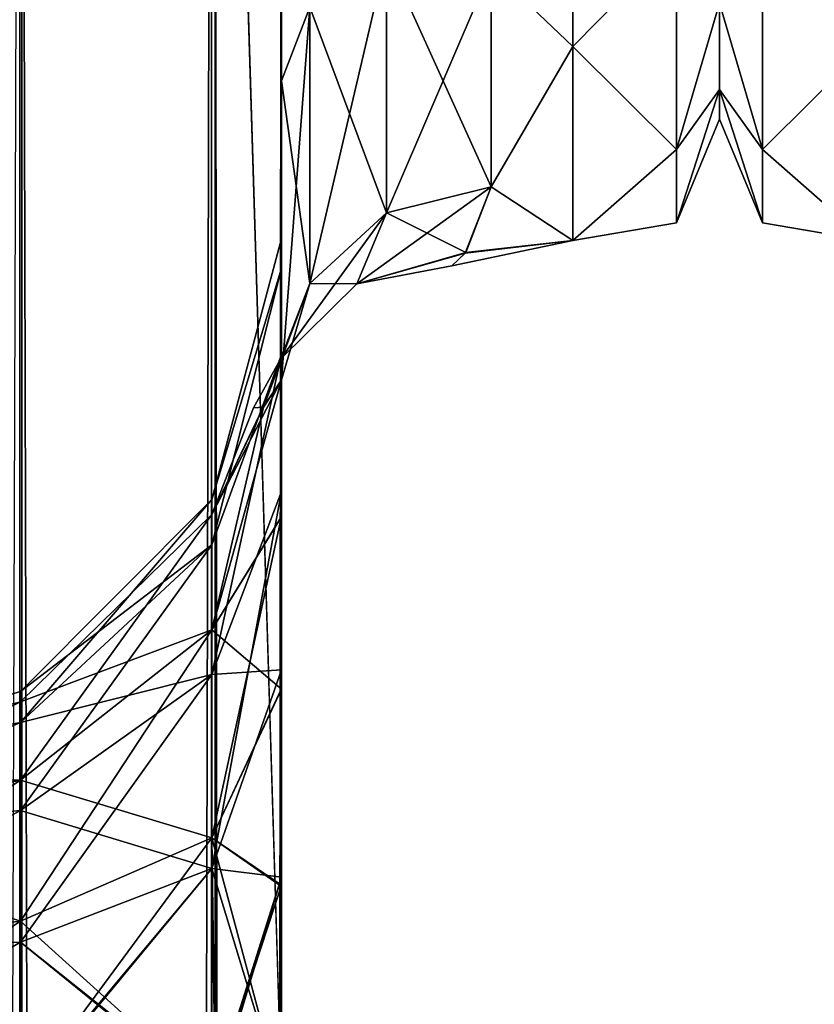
# Model space of a CAD drawing. Extents: x -23 to 470, y -2000 to 0.
# Tile 205 of 247: x 259 to 278, y -70 to -46. Entities that reach past the tile are written whole.
import ezdxf

# ---------------------------------------------------------------- set-up
doc = ezdxf.new("R2010")
doc.units = 0
doc.header["$LTSCALE"] = 65.185185
for name, color, linetype in [('273', 7, 'CONTINUOUS'), ('275', 7, 'CONTINUOUS'), ('277', 7, 'CONTINUOUS'), ('291', 7, 'CONTINUOUS'), ('292', 7, 'CONTINUOUS'), ('296', 7, 'CONTINUOUS'), ('305', 7, 'CONTINUOUS'), ('309', 7, 'CONTINUOUS'), ('315', 7, 'CONTINUOUS'), ('316', 7, 'CONTINUOUS'), ('317', 7, 'CONTINUOUS'), ('318', 7, 'CONTINUOUS'), ('319', 7, 'CONTINUOUS'), ('332', 7, 'CONTINUOUS'), ('346', 7, 'CONTINUOUS'), ('362', 7, 'CONTINUOUS')]:
    doc.layers.add(name, color=color, linetype=linetype)

msp = doc.modelspace()

# ---------------------------------------------------------------- linework, layer by layer
at = {"layer": '273', "linetype": 'CONTINUOUS'}
for points in [[(265.55, -52.056, 35.673), (265.55, -54.118, 30.72), (265.55, -12.5, 95), (265.55, -52.056, 35.673)], [(265.55, -12.5, 95), (265.55, -54.118, 30.72), (265.55, -24.269, 28.753), (265.55, -12.5, 95)], [(265.55, -51.35, 41.001), (265.55, -52.056, 35.673), (265.55, -12.5, 95), (265.55, -51.35, 41.001)], [(265.55, -52.056, 46.329), (265.55, -51.35, 41.001), (265.55, -12.5, 95), (265.55, -52.056, 46.329)], [(265.55, -54.12, 51.282), (265.55, -52.056, 46.329), (265.55, -12.5, 95), (265.55, -54.12, 51.282)], [(265.55, -57.386, 55.522), (265.55, -54.12, 51.282), (265.55, -12.5, 95), (265.55, -57.386, 55.522)], [(265.55, -61.645, 58.772), (265.55, -57.386, 55.522), (265.55, -12.5, 95), (265.55, -61.645, 58.772)], [(265.55, -66.591, 60.816), (265.55, -61.645, 58.772), (265.55, -12.5, 95), (265.55, -66.591, 60.816)], [(265.55, -61.644, 64.228), (265.55, -66.591, 60.816), (265.55, -12.5, 95), (265.55, -61.644, 64.228)], [(265.55, -57.385, 67.479), (265.55, -61.644, 64.228), (265.55, -12.5, 95), (265.55, -57.385, 67.479)], [(265.55, -54.118, 71.72), (265.55, -57.385, 67.479), (265.55, -12.5, 95), (265.55, -54.118, 71.72)], [(265.55, -52.056, 76.673), (265.55, -54.118, 71.72), (265.55, -12.5, 95), (265.55, -52.056, 76.673)], [(265.55, -51.35, 82.001), (265.55, -52.056, 76.673), (265.55, -12.5, 95), (265.55, -51.35, 82.001)], [(265.55, -52.056, 87.329), (265.55, -51.35, 82.001), (265.55, -12.5, 95), (265.55, -52.056, 87.329)], [(265.55, -54.12, 92.282), (265.55, -52.056, 87.329), (265.55, -12.5, 95), (265.55, -54.12, 92.282)], [(265.55, -57.386, 96.522), (265.55, -54.12, 92.282), (265.55, -12.5, 95), (265.55, -57.386, 96.522)], [(265.55, -13.067, 97.86), (265.55, -57.386, 96.522), (265.55, -12.5, 95), (265.55, -13.067, 97.86)], [(265.55, -12.5, -95), (265.55, -12.5, -24.51), (265.55, -54.118, -92.28), (265.55, -12.5, -95)], [(265.55, -54.118, -92.28), (265.55, -12.5, -24.51), (265.55, -52.056, -87.327), (265.55, -54.118, -92.28)], [(265.55, -52.056, -87.327), (265.55, -12.5, -24.51), (265.55, -51.35, -81.999), (265.55, -52.056, -87.327)], [(265.55, -51.35, -81.999), (265.55, -12.5, -24.51), (265.55, -52.056, -76.671), (265.55, -51.35, -81.999)], [(265.55, -52.056, -76.671), (265.55, -12.5, -24.51), (265.55, -54.12, -71.718), (265.55, -52.056, -76.671)], [(265.55, -54.12, -71.718), (265.55, -12.5, -24.51), (265.55, -57.386, -67.478), (265.55, -54.12, -71.718)], [(265.55, -57.386, -67.478), (265.55, -12.5, -24.51), (265.55, -61.645, -64.228), (265.55, -57.386, -67.478)], [(265.55, -61.645, -64.228), (265.55, -12.5, -24.51), (265.55, -61.644, -58.772), (265.55, -61.645, -64.228)], [(265.55, -61.644, -58.772), (265.55, -12.5, -24.51), (265.55, -57.385, -55.521), (265.55, -61.644, -58.772)], [(265.55, -57.385, -55.521), (265.55, -12.5, -24.51), (265.55, -54.118, -51.28), (265.55, -57.385, -55.521)], [(265.55, -54.118, -51.28), (265.55, -12.5, -24.51), (265.55, -52.056, -46.327), (265.55, -54.118, -51.28)], [(265.55, -52.056, -46.327), (265.55, -12.5, -24.51), (265.55, -51.35, -40.999), (265.55, -52.056, -46.327)], [(265.55, -51.35, -40.999), (265.55, -12.5, -24.51), (265.55, -24.268, -28.753), (265.55, -51.35, -40.999)], [(265.55, -13.067, -97.86), (265.55, -12.5, -95), (265.55, -57.385, -96.521), (265.55, -13.067, -97.86)], [(265.55, -57.385, -96.521), (265.55, -12.5, -95), (265.55, -54.118, -92.28), (265.55, -57.385, -96.521)], [(265.55, -13.5, 98.734), (265.55, -57.386, 96.522), (265.55, -13.067, 97.86), (265.55, -13.5, 98.734)], [(265.55, -13.5, -98.734), (265.55, -13.067, -97.86), (265.55, -61.644, -99.772), (265.55, -13.5, -98.734)], [(265.55, -61.644, -99.772), (265.55, -13.067, -97.86), (265.55, -57.385, -96.521), (265.55, -61.644, -99.772)], [(265.55, -61.645, 99.772), (265.55, -57.386, 96.522), (265.55, -13.5, 98.734), (265.55, -61.645, 99.772)], [(265.55, -14.695, 100.301), (265.55, -61.645, 99.772), (265.55, -13.5, 98.734), (265.55, -14.695, 100.301)], [(265.55, -14.695, -100.301), (265.55, -13.5, -98.734), (265.55, -61.644, -99.772), (265.55, -14.695, -100.301)], [(265.55, -16.266, 101.5), (265.55, -61.645, 99.772), (265.55, -14.695, 100.301), (265.55, -16.266, 101.5)], [(265.55, -16.266, -101.5), (265.55, -14.695, -100.301), (265.55, -66.59, -101.816), (265.55, -16.266, -101.5)], [(265.55, -66.59, -101.816), (265.55, -14.695, -100.301), (265.55, -61.644, -99.772), (265.55, -66.59, -101.816)], [(265.55, -17.135, 101.931), (265.55, -61.645, 99.772), (265.55, -16.266, 101.5), (265.55, -17.135, 101.931)], [(265.55, -17.135, -101.931), (265.55, -16.266, -101.5), (265.55, -66.59, -101.816), (265.55, -17.135, -101.931)], [(265.55, -66.591, 101.816), (265.55, -61.645, 99.772), (265.55, -17.135, 101.931), (265.55, -66.591, 101.816)], [(265.55, -20, 102.5), (265.55, -66.591, 101.816), (265.55, -17.135, 101.931), (265.55, -20, 102.5)], [(265.55, -20, -102.5), (265.55, -17.135, -101.931), (265.55, -71.85, -102.5), (265.55, -20, -102.5)], [(265.55, -71.85, -102.5), (265.55, -17.135, -101.931), (265.55, -66.59, -101.816), (265.55, -71.85, -102.5)], [(265.55, -71.85, 102.5), (265.55, -66.591, 101.816), (265.55, -20, 102.5), (265.55, -71.85, 102.5)], [(265.55, -52.056, -35.671), (265.55, -51.35, -40.999), (265.55, -24.268, -28.753), (265.55, -52.056, -35.671)], [(265.55, -54.12, -30.718), (265.55, -52.056, -35.671), (265.55, -24.268, -28.753), (265.55, -54.12, -30.718)], [(265.55, -36.75, -27.648), (265.55, -54.12, -30.718), (265.55, -24.268, -28.753), (265.55, -36.75, -27.648)], [(265.55, -54.118, 30.72), (265.55, -57.385, 26.479), (265.55, -24.269, 28.753), (265.55, -54.118, 30.72)], [(265.55, -24.269, 28.753), (265.55, -57.385, 26.479), (265.55, -36.751, 27.648), (265.55, -24.269, 28.753)], [(265.55, -57.386, -26.478), (265.55, -54.12, -30.718), (265.55, -36.75, -27.648), (265.55, -57.386, -26.478)], [(265.55, -47.582, -21.378), (265.55, -57.386, -26.478), (265.55, -36.75, -27.648), (265.55, -47.582, -21.378)], [(265.55, -57.385, 26.479), (265.55, -61.644, 23.228), (265.55, -36.751, 27.648), (265.55, -57.385, 26.479)], [(265.55, -36.751, 27.648), (265.55, -61.644, 23.228), (265.55, -47.582, 21.378), (265.55, -36.751, 27.648)], [(265.55, -57.993, 15.108), (265.55, -54.723, 11.265), (265.55, -47.582, 21.378), (265.55, -57.993, 15.108)], [(265.55, -62.107, 18.037), (265.55, -57.993, 15.108), (265.55, -47.582, 21.378), (265.55, -62.107, 18.037)], [(265.55, -66.816, 19.872), (265.55, -62.107, 18.037), (265.55, -47.582, 21.378), (265.55, -66.816, 19.872)], [(265.55, -71.85, 20.5), (265.55, -66.816, 19.872), (265.55, -47.582, 21.378), (265.55, -71.85, 20.5)], [(265.55, -66.59, 21.184), (265.55, -71.85, 20.5), (265.55, -47.582, 21.378), (265.55, -66.59, 21.184)], [(265.55, -61.644, 23.228), (265.55, -66.59, 21.184), (265.55, -47.582, 21.378), (265.55, -61.644, 23.228)], [(265.55, -61.645, -23.228), (265.55, -57.386, -26.478), (265.55, -47.582, -21.378), (265.55, -61.645, -23.228)], [(265.55, -66.591, -21.184), (265.55, -61.645, -23.228), (265.55, -47.582, -21.378), (265.55, -66.591, -21.184)], [(265.55, -62.087, -18.026), (265.55, -66.591, -21.184), (265.55, -47.582, -21.378), (265.55, -62.087, -18.026)], [(265.55, -57.986, -15.101), (265.55, -62.087, -18.026), (265.55, -47.582, -21.378), (265.55, -57.986, -15.101)], [(265.55, -54.723, -11.265), (265.55, -57.986, -15.101), (265.55, -47.582, -21.378), (265.55, -54.723, -11.265)], [(265.55, -66.59, 62.184), (265.55, -66.591, 60.816), (265.55, -61.644, 64.228), (265.55, -66.59, 62.184)], [(265.55, -66.591, -62.184), (265.55, -61.645, -64.228), (265.55, -61.644, -58.772), (265.55, -66.591, -62.184)], [(265.55, -66.59, -60.816), (265.55, -66.591, -62.184), (265.55, -61.644, -58.772), (265.55, -66.59, -60.816)], [(265.55, -66.782, -19.864), (265.55, -66.591, -21.184), (265.55, -62.087, -18.026), (265.55, -66.782, -19.864)], [(265.55, -71.85, 61.5), (265.55, -66.591, 60.816), (265.55, -66.59, 62.184), (265.55, -71.85, 61.5)], [(265.55, -71.85, -61.5), (265.55, -66.591, -62.184), (265.55, -66.59, -60.816), (265.55, -71.85, -61.5)], [(265.55, -71.85, -20.5), (265.55, -66.591, -21.184), (265.55, -66.782, -19.864), (265.55, -71.85, -20.5)]]:
    msp.add_3dface(points, dxfattribs=at)
at = {"layer": '275', "linetype": 'CONTINUOUS'}
for points in [[(276, -7.5, 0), (276, -8.206, 5.328), (276, -48.5, 0), (276, -7.5, 0)], [(276, -8.206, -5.328), (276, -7.5, 0), (276, -47.794, -5.328), (276, -8.206, -5.328)], [(276, -47.794, -5.328), (276, -7.5, 0), (276, -48.5, 0), (276, -47.794, -5.328)], [(276, -8.206, 5.328), (276, -10.269, 10.281), (276, -47.794, 5.328), (276, -8.206, 5.328)], [(276, -48.5, 0), (276, -8.206, 5.328), (276, -47.794, 5.328), (276, -48.5, 0)], [(276, -45.731, -10.281), (276, -8.206, -5.328), (276, -47.794, -5.328), (276, -45.731, -10.281)], [(276, -47.794, 5.328), (276, -10.269, 10.281), (276, -45.731, 10.281), (276, -47.794, 5.328)]]:
    msp.add_3dface(points, dxfattribs=at)
at = {"layer": '277', "linetype": 'CONTINUOUS'}
for points in [[(272.5, -46.764, 14.964), (272.5, -38.413, 21.623), (270.55, -44.9, 17.041), (272.5, -46.764, 14.964)], [(272.5, -38.413, -21.623), (272.5, -46.764, -14.964), (270.55, -44.9, -17.041), (272.5, -38.413, -21.623)], [(270.55, -50.115, 9.323), (272.5, -46.764, 14.964), (270.55, -44.9, 17.041), (270.55, -50.115, 9.323)], [(270.55, -44.9, -17.041), (272.5, -46.764, -14.964), (270.55, -50.115, -9.323), (270.55, -44.9, -17.041)], [(272.5, -51.398, 5.341), (272.5, -46.764, 14.964), (270.55, -50.115, 9.323), (272.5, -51.398, 5.341)], [(272.5, -46.764, -14.964), (272.5, -51.398, -5.341), (270.55, -50.115, -9.323), (272.5, -46.764, -14.964)], [(269.929, -51.701, 3.779), (272.5, -51.398, 5.341), (270.55, -50.115, 9.323), (269.929, -51.701, 3.779)], [(270.55, -50.115, -9.323), (272.5, -51.398, -5.341), (269.945, -51.683, -3.889), (270.55, -50.115, -9.323)], [(269.945, -51.683, -3.889), (272.5, -51.398, 5.341), (269.613, -52, -0.067), (269.945, -51.683, -3.889)], [(269.613, -52, -0.067), (272.5, -51.398, 5.341), (269.929, -51.701, 3.779), (269.613, -52, -0.067)], [(272.5, -51.398, -5.341), (272.5, -51.398, 5.341), (269.945, -51.683, -3.889), (272.5, -51.398, -5.341)]]:
    msp.add_3dface(points, dxfattribs=at)
at = {"layer": '291', "linetype": 'CONTINUOUS'}
for points in [[(265.55, -47.582, -21.378), (265.55, -36.75, -27.648), (266.22, -45.828, -19.607), (265.55, -47.582, -21.378)], [(268.052, -50.731, -9.583), (266.22, -45.828, -19.607), (268.052, -44.596, -18.252), (268.052, -50.731, -9.583)], [(270.55, -44.9, -17.041), (270.55, -50.115, -9.323), (268.052, -44.596, -18.252), (270.55, -44.9, -17.041)], [(270.55, -50.115, -9.323), (268.052, -50.731, -9.583), (268.052, -44.596, -18.252), (270.55, -50.115, -9.323)], [(266.22, -52.419, -10.294), (265.55, -47.582, -21.378), (266.22, -45.828, -19.607), (266.22, -52.419, -10.294)], [(266.22, -52.419, -10.294), (266.22, -45.828, -19.607), (268.052, -50.731, -9.583), (266.22, -52.419, -10.294)], [(265.55, -54.723, -11.265), (265.55, -47.582, -21.378), (266.22, -52.419, -10.294), (265.55, -54.723, -11.265)]]:
    msp.add_3dface(points, dxfattribs=at)
at = {"layer": '292', "linetype": 'CONTINUOUS'}
for points in [[(265.55, -36.751, 27.648), (265.55, -47.582, 21.378), (266.22, -45.828, 19.607), (265.55, -36.751, 27.648)], [(266.22, -45.828, 19.607), (266.22, -52.419, 10.294), (268.052, -44.596, 18.252), (266.22, -45.828, 19.607)], [(268.052, -44.596, 18.252), (266.22, -52.419, 10.294), (268.052, -50.731, 9.583), (268.052, -44.596, 18.252)], [(270.55, -44.9, 17.041), (268.052, -44.596, 18.252), (268.052, -50.731, 9.583), (270.55, -44.9, 17.041)], [(270.55, -50.115, 9.323), (270.55, -44.9, 17.041), (268.052, -50.731, 9.583), (270.55, -50.115, 9.323)], [(265.55, -47.582, 21.378), (265.55, -54.723, 11.265), (266.22, -45.828, 19.607), (265.55, -47.582, 21.378)], [(266.22, -45.828, 19.607), (265.55, -54.723, 11.265), (266.22, -52.419, 10.294), (266.22, -45.828, 19.607)]]:
    msp.add_3dface(points, dxfattribs=at)
at = {"layer": '296', "linetype": 'CONTINUOUS'}
for points in [[(272.5, -38.413, 21.623), (272.5, -46.764, 14.964), (274.975, -44.246, 16.246), (272.5, -38.413, 21.623)], [(272.5, -46.764, -14.964), (272.5, -38.413, -21.623), (274.975, -44.246, -16.246), (272.5, -46.764, -14.964)], [(272.5, -46.764, 14.964), (274.975, -49.226, 8.792), (274.975, -44.246, 16.246), (272.5, -46.764, 14.964)], [(272.5, -46.764, -14.964), (274.975, -44.246, -16.246), (274.975, -49.226, -8.792), (272.5, -46.764, -14.964)], [(274.975, -44.246, -16.246), (276, -45.731, -10.281), (274.975, -49.226, -8.792), (274.975, -44.246, -16.246)], [(274.975, -49.226, 8.792), (276, -45.731, 10.281), (274.975, -44.246, 16.246), (274.975, -49.226, 8.792)], [(276, -45.731, -10.281), (276, -47.794, -5.328), (274.975, -49.226, -8.792), (276, -45.731, -10.281)], [(276, -47.794, 5.328), (276, -45.731, 10.281), (274.975, -49.226, 8.792), (276, -47.794, 5.328)], [(272.5, -46.764, 14.964), (272.5, -51.398, 5.341), (274.975, -49.226, 8.792), (272.5, -46.764, 14.964)], [(272.5, -51.398, -5.341), (272.5, -46.764, -14.964), (274.975, -49.226, -8.792), (272.5, -51.398, -5.341)], [(276, -47.794, -5.328), (276, -48.5, 0), (274.975, -50.975, 0), (276, -47.794, -5.328)], [(274.975, -49.226, -8.792), (276, -47.794, -5.328), (274.975, -50.975, 0), (274.975, -49.226, -8.792)], [(276, -48.5, 0), (276, -47.794, 5.328), (274.975, -50.975, 0), (276, -48.5, 0)], [(274.975, -50.975, 0), (276, -47.794, 5.328), (274.975, -49.226, 8.792), (274.975, -50.975, 0)], [(272.5, -51.398, 5.341), (274.975, -50.975, 0), (274.975, -49.226, 8.792), (272.5, -51.398, 5.341)], [(272.5, -51.398, -5.341), (274.975, -49.226, -8.792), (274.975, -50.975, 0), (272.5, -51.398, -5.341)], [(272.5, -51.398, 5.341), (272.5, -51.398, -5.341), (274.975, -50.975, 0), (272.5, -51.398, 5.341)]]:
    msp.add_3dface(points, dxfattribs=at)
at = {"layer": '305', "linetype": 'CONTINUOUS'}
for points in [[(259.35, -20, 113.412), (253.05, -20, 115.1), (259.35, -1980, 113.412), (259.35, -20, 113.412)], [(259.35, -1980, 113.412), (253.05, -20, 115.1), (253.05, -83.45, 115.1), (259.35, -1980, 113.412)], [(263.962, -20, 108.8), (259.35, -20, 113.412), (263.962, -1980, 108.8), (263.962, -20, 108.8)], [(259.35, -20, 113.412), (259.35, -1980, 113.412), (263.962, -1980, 108.8), (259.35, -20, 113.412)], [(265.55, -71.85, 102.5), (265.55, -20, 102.5), (263.962, -20, 108.8), (265.55, -71.85, 102.5)], [(265.55, -1928.15, 102.5), (265.55, -71.85, 102.5), (263.962, -20, 108.8), (265.55, -1928.15, 102.5)], [(265.55, -1980, 102.5), (265.55, -1928.15, 102.5), (263.962, -20, 108.8), (265.55, -1980, 102.5)], [(265.55, -1980, 102.5), (263.962, -20, 108.8), (263.962, -1980, 108.8), (265.55, -1980, 102.5)]]:
    msp.add_3dface(points, dxfattribs=at)
at = {"layer": '309', "linetype": 'CONTINUOUS'}
for points in [[(259.3, -20, -113.325), (259.3, -1980, -113.325), (253.05, -1980, -115), (259.3, -20, -113.325)], [(259.3, -20, -113.325), (263.875, -20, -108.75), (259.3, -1980, -113.325), (259.3, -20, -113.325)], [(263.875, -20, -108.75), (263.875, -1980, -108.75), (259.3, -1980, -113.325), (263.875, -20, -108.75)], [(265.55, -20, -102.5), (265.55, -71.85, -102.5), (263.875, -1980, -108.75), (265.55, -20, -102.5)], [(263.875, -20, -108.75), (265.55, -20, -102.5), (263.875, -1980, -108.75), (263.875, -20, -108.75)]]:
    msp.add_3dface(points, dxfattribs=at)
at = {"layer": '315', "linetype": 'CONTINUOUS'}
for points in [[(265.55, -52.056, 76.673), (265.55, -51.35, 82.001), (263.888, -57.577, 82), (265.55, -52.056, 76.673)], [(265.55, -51.35, 82.001), (265.55, -52.056, 87.329), (263.888, -57.577, 82), (265.55, -51.35, 82.001)], [(265.55, -54.118, 71.72), (265.55, -52.056, 76.673), (263.888, -58.664, 76.538), (265.55, -54.118, 71.72)], [(263.888, -58.664, 76.538), (265.55, -52.056, 76.673), (263.888, -57.577, 82), (263.888, -58.664, 76.538)], [(265.55, -52.056, 87.329), (265.55, -54.12, 92.282), (263.888, -58.664, 87.462), (265.55, -52.056, 87.329)], [(263.888, -57.577, 82), (265.55, -52.056, 87.329), (263.888, -58.664, 87.462), (263.888, -57.577, 82)], [(265.55, -57.385, 67.479), (265.55, -54.118, 71.72), (263.888, -61.758, 71.908), (265.55, -57.385, 67.479)], [(263.888, -61.758, 71.908), (265.55, -54.118, 71.72), (263.888, -58.664, 76.538), (263.888, -61.758, 71.908)], [(265.55, -54.12, 92.282), (265.55, -57.386, 96.522), (263.888, -61.758, 92.092), (265.55, -54.12, 92.282)], [(263.888, -58.664, 87.462), (265.55, -54.12, 92.282), (263.888, -61.758, 92.092), (263.888, -58.664, 87.462)], [(263.888, -58.664, 76.538), (263.888, -57.577, 82), (259.317, -62.903, 78.294), (263.888, -58.664, 76.538)], [(263.888, -57.577, 82), (263.888, -58.664, 87.462), (259.317, -62.165, 82), (263.888, -57.577, 82)], [(259.317, -62.903, 78.294), (263.888, -57.577, 82), (259.317, -62.165, 82), (259.317, -62.903, 78.294)], [(265.55, -61.644, 64.228), (265.55, -57.385, 67.479), (263.888, -66.388, 68.814), (265.55, -61.644, 64.228)], [(263.888, -66.388, 68.814), (265.55, -57.385, 67.479), (263.888, -61.758, 71.908), (263.888, -66.388, 68.814)], [(265.55, -57.386, 96.522), (265.55, -61.645, 99.772), (263.888, -61.758, 92.092), (265.55, -57.386, 96.522)], [(263.888, -61.758, 71.908), (263.888, -58.664, 76.538), (259.317, -65.002, 75.152), (263.888, -61.758, 71.908)], [(259.317, -65.002, 75.152), (263.888, -58.664, 76.538), (259.317, -62.903, 78.294), (259.317, -65.002, 75.152)], [(263.888, -58.664, 87.462), (263.888, -61.758, 92.092), (259.317, -62.903, 85.706), (263.888, -58.664, 87.462)], [(259.317, -62.165, 82), (263.888, -58.664, 87.462), (259.317, -62.903, 85.706), (259.317, -62.165, 82)], [(263.888, -66.388, 68.814), (263.888, -61.758, 71.908), (259.317, -68.144, 73.053), (263.888, -66.388, 68.814)], [(259.317, -68.144, 73.053), (263.888, -61.758, 71.908), (259.317, -65.002, 75.152), (259.317, -68.144, 73.053)], [(263.888, -61.758, 92.092), (263.888, -66.388, 95.186), (259.317, -65.002, 88.848), (263.888, -61.758, 92.092)], [(259.317, -62.903, 85.706), (263.888, -61.758, 92.092), (259.317, -65.002, 88.848), (259.317, -62.903, 85.706)], [(265.55, -66.59, 62.184), (265.55, -61.644, 64.228), (263.888, -66.388, 68.814), (265.55, -66.59, 62.184)], [(265.55, -61.645, 99.772), (265.55, -66.591, 101.816), (263.888, -66.388, 95.186), (265.55, -61.645, 99.772)], [(263.888, -61.758, 92.092), (265.55, -61.645, 99.772), (263.888, -66.388, 95.186), (263.888, -61.758, 92.092)], [(259.317, -62.903, 78.294), (259.317, -62.165, 82), (253.063, -64.051, 80.22), (259.317, -62.903, 78.294)], [(259.317, -62.165, 82), (259.317, -62.903, 85.706), (253.063, -64.051, 83.78), (259.317, -62.165, 82)], [(253.063, -64.051, 80.22), (259.317, -62.165, 82), (253.063, -64.051, 83.78), (253.063, -64.051, 80.22)], [(259.317, -65.002, 75.152), (259.317, -62.903, 78.294), (253.063, -65.595, 77.012), (259.317, -65.002, 75.152)], [(253.063, -65.595, 77.012), (259.317, -62.903, 78.294), (253.063, -64.051, 80.22), (253.063, -65.595, 77.012)], [(259.317, -62.903, 85.706), (259.317, -65.002, 88.848), (253.063, -65.595, 86.988), (259.317, -62.903, 85.706)], [(253.063, -64.051, 83.78), (259.317, -62.903, 85.706), (253.063, -65.595, 86.988), (253.063, -64.051, 83.78)], [(259.317, -68.144, 73.053), (259.317, -65.002, 75.152), (253.063, -68.379, 74.792), (259.317, -68.144, 73.053)], [(253.063, -68.379, 74.792), (259.317, -65.002, 75.152), (253.063, -65.595, 77.012), (253.063, -68.379, 74.792)], [(259.317, -65.002, 88.848), (259.317, -68.144, 90.947), (253.063, -68.379, 89.208), (259.317, -65.002, 88.848)], [(253.063, -65.595, 86.988), (259.317, -65.002, 88.848), (253.063, -68.379, 89.208), (253.063, -65.595, 86.988)], [(259.317, -65.002, 88.848), (263.888, -66.388, 95.186), (259.317, -68.144, 90.947), (259.317, -65.002, 88.848)], [(259.32, -71.85, 72.314), (263.888, -66.388, 68.814), (259.317, -68.144, 73.053), (259.32, -71.85, 72.314)], [(263.888, -66.388, 95.186), (263.975, -71.85, 96.223), (259.317, -68.144, 90.947), (263.888, -66.388, 95.186)], [(263.888, -71.85, 67.727), (263.888, -66.388, 68.814), (259.32, -71.85, 72.314), (263.888, -71.85, 67.727)], [(263.888, -71.85, 67.727), (265.55, -66.59, 62.184), (263.888, -66.388, 68.814), (263.888, -71.85, 67.727)], [(265.55, -66.591, 101.816), (265.55, -71.85, 102.5), (263.888, -66.388, 95.186), (265.55, -66.591, 101.816)], [(263.888, -66.388, 95.186), (265.55, -71.85, 102.5), (263.975, -71.85, 96.223), (263.888, -66.388, 95.186)], [(265.55, -71.85, 61.5), (265.55, -66.59, 62.184), (263.888, -71.85, 67.727), (265.55, -71.85, 61.5)], [(259.32, -71.85, 72.314), (259.317, -68.144, 73.053), (252.95, -71.85, 74), (259.32, -71.85, 72.314)], [(252.95, -71.85, 74), (259.317, -68.144, 73.053), (253.063, -68.379, 74.792), (252.95, -71.85, 74)], [(259.317, -68.144, 90.947), (259.37, -71.85, 91.6), (253.063, -68.379, 89.208), (259.317, -68.144, 90.947)], [(259.317, -68.144, 90.947), (263.975, -71.85, 96.223), (259.37, -71.85, 91.6), (259.317, -68.144, 90.947)], [(253.063, -68.379, 89.208), (259.37, -71.85, 91.6), (252.949, -71.85, 89.9), (253.063, -68.379, 89.208)]]:
    msp.add_3dface(points, dxfattribs=at)
at = {"layer": '316', "linetype": 'CONTINUOUS'}
for points in [[(265.55, -52.056, 35.673), (265.55, -51.35, 41.001), (263.888, -57.577, 41), (265.55, -52.056, 35.673)], [(265.55, -51.35, 41.001), (265.55, -52.056, 46.329), (263.888, -57.577, 41), (265.55, -51.35, 41.001)], [(265.55, -54.118, 30.72), (265.55, -52.056, 35.673), (263.888, -58.664, 35.538), (265.55, -54.118, 30.72)], [(263.888, -58.664, 35.538), (265.55, -52.056, 35.673), (263.888, -57.577, 41), (263.888, -58.664, 35.538)], [(265.55, -52.056, 46.329), (265.55, -54.12, 51.282), (263.888, -58.664, 46.462), (265.55, -52.056, 46.329)], [(263.888, -57.577, 41), (265.55, -52.056, 46.329), (263.888, -58.664, 46.462), (263.888, -57.577, 41)], [(265.55, -57.385, 26.479), (265.55, -54.118, 30.72), (263.888, -61.758, 30.908), (265.55, -57.385, 26.479)], [(263.888, -61.758, 30.908), (265.55, -54.118, 30.72), (263.888, -58.664, 35.538), (263.888, -61.758, 30.908)], [(265.55, -54.12, 51.282), (265.55, -57.386, 55.522), (263.888, -61.758, 51.092), (265.55, -54.12, 51.282)], [(263.888, -58.664, 46.462), (265.55, -54.12, 51.282), (263.888, -61.758, 51.092), (263.888, -58.664, 46.462)], [(263.888, -58.664, 35.538), (263.888, -57.577, 41), (259.317, -62.903, 37.294), (263.888, -58.664, 35.538)], [(263.888, -57.577, 41), (263.888, -58.664, 46.462), (259.317, -62.165, 41), (263.888, -57.577, 41)], [(259.317, -62.903, 37.294), (263.888, -57.577, 41), (259.317, -62.165, 41), (259.317, -62.903, 37.294)], [(265.55, -61.644, 23.228), (265.55, -57.385, 26.479), (263.888, -66.388, 27.814), (265.55, -61.644, 23.228)], [(263.888, -66.388, 27.814), (265.55, -57.385, 26.479), (263.888, -61.758, 30.908), (263.888, -66.388, 27.814)], [(265.55, -57.386, 55.522), (265.55, -61.645, 58.772), (263.888, -61.758, 51.092), (265.55, -57.386, 55.522)], [(263.888, -61.758, 30.908), (263.888, -58.664, 35.538), (259.317, -65.002, 34.152), (263.888, -61.758, 30.908)], [(259.317, -65.002, 34.152), (263.888, -58.664, 35.538), (259.317, -62.903, 37.294), (259.317, -65.002, 34.152)], [(263.888, -58.664, 46.462), (263.888, -61.758, 51.092), (259.317, -62.903, 44.706), (263.888, -58.664, 46.462)], [(259.317, -62.165, 41), (263.888, -58.664, 46.462), (259.317, -62.903, 44.706), (259.317, -62.165, 41)], [(263.888, -66.388, 27.814), (263.888, -61.758, 30.908), (259.317, -68.144, 32.053), (263.888, -66.388, 27.814)], [(259.317, -68.144, 32.053), (263.888, -61.758, 30.908), (259.317, -65.002, 34.152), (259.317, -68.144, 32.053)], [(263.888, -61.758, 51.092), (263.888, -66.388, 54.186), (259.317, -65.002, 47.848), (263.888, -61.758, 51.092)], [(259.317, -62.903, 44.706), (263.888, -61.758, 51.092), (259.317, -65.002, 47.848), (259.317, -62.903, 44.706)], [(265.55, -66.59, 21.184), (265.55, -61.644, 23.228), (263.888, -66.388, 27.814), (265.55, -66.59, 21.184)], [(265.55, -61.645, 58.772), (265.55, -66.591, 60.816), (263.888, -66.388, 54.186), (265.55, -61.645, 58.772)], [(263.888, -61.758, 51.092), (265.55, -61.645, 58.772), (263.888, -66.388, 54.186), (263.888, -61.758, 51.092)], [(259.317, -62.903, 37.294), (259.317, -62.165, 41), (253.063, -64.051, 39.22), (259.317, -62.903, 37.294)], [(259.317, -62.165, 41), (259.317, -62.903, 44.706), (253.063, -64.051, 42.78), (259.317, -62.165, 41)], [(253.063, -64.051, 39.22), (259.317, -62.165, 41), (253.063, -64.051, 42.78), (253.063, -64.051, 39.22)], [(259.317, -65.002, 34.152), (259.317, -62.903, 37.294), (253.063, -65.595, 36.012), (259.317, -65.002, 34.152)], [(253.063, -65.595, 36.012), (259.317, -62.903, 37.294), (253.063, -64.051, 39.22), (253.063, -65.595, 36.012)], [(259.317, -62.903, 44.706), (259.317, -65.002, 47.848), (253.063, -65.595, 45.988), (259.317, -62.903, 44.706)], [(253.063, -64.051, 42.78), (259.317, -62.903, 44.706), (253.063, -65.595, 45.988), (253.063, -64.051, 42.78)], [(259.317, -68.144, 32.053), (259.317, -65.002, 34.152), (253.063, -68.379, 33.792), (259.317, -68.144, 32.053)], [(253.063, -68.379, 33.792), (259.317, -65.002, 34.152), (253.063, -65.595, 36.012), (253.063, -68.379, 33.792)], [(259.317, -65.002, 47.848), (259.317, -68.144, 49.947), (253.063, -68.379, 48.208), (259.317, -65.002, 47.848)], [(253.063, -65.595, 45.988), (259.317, -65.002, 47.848), (253.063, -68.379, 48.208), (253.063, -65.595, 45.988)], [(259.317, -65.002, 47.848), (263.888, -66.388, 54.186), (259.317, -68.144, 49.947), (259.317, -65.002, 47.848)], [(259.37, -71.85, 31.4), (263.888, -66.388, 27.814), (259.317, -68.144, 32.053), (259.37, -71.85, 31.4)], [(263.888, -66.388, 54.186), (263.888, -71.85, 55.273), (259.317, -68.144, 49.947), (263.888, -66.388, 54.186)], [(263.975, -71.85, 26.777), (263.888, -66.388, 27.814), (259.37, -71.85, 31.4), (263.975, -71.85, 26.777)], [(263.975, -71.85, 26.777), (265.55, -66.59, 21.184), (263.888, -66.388, 27.814), (263.975, -71.85, 26.777)], [(265.55, -66.591, 60.816), (265.55, -71.85, 61.5), (263.888, -66.388, 54.186), (265.55, -66.591, 60.816)], [(263.888, -66.388, 54.186), (265.55, -71.85, 61.5), (263.888, -71.85, 55.273), (263.888, -66.388, 54.186)], [(265.55, -71.85, 20.5), (265.55, -66.59, 21.184), (263.975, -71.85, 26.777), (265.55, -71.85, 20.5)], [(259.37, -71.85, 31.4), (259.317, -68.144, 32.053), (252.949, -71.85, 33.1), (259.37, -71.85, 31.4)], [(252.949, -71.85, 33.1), (259.317, -68.144, 32.053), (253.063, -68.379, 33.792), (252.949, -71.85, 33.1)], [(259.317, -68.144, 49.947), (259.32, -71.85, 50.686), (253.063, -68.379, 48.208), (259.317, -68.144, 49.947)], [(259.317, -68.144, 49.947), (263.888, -71.85, 55.273), (259.32, -71.85, 50.686), (259.317, -68.144, 49.947)], [(253.063, -68.379, 48.208), (259.32, -71.85, 50.686), (252.95, -71.85, 49), (253.063, -68.379, 48.208)]]:
    msp.add_3dface(points, dxfattribs=at)
at = {"layer": '317', "linetype": 'CONTINUOUS'}
for points in [[(265.55, -54.723, 11.265), (265.55, -57.993, 15.108), (263.888, -60.691, 8.899), (265.55, -54.723, 11.265)], [(265.107, -55.376, 4.945), (265.55, -54.723, 11.265), (263.888, -57.935, 3.176), (265.107, -55.376, 4.945)], [(263.888, -57.935, 3.176), (265.55, -54.723, 11.265), (263.888, -60.691, 8.899), (263.888, -57.935, 3.176)], [(265.55, -57.986, -15.101), (265.55, -54.723, -11.265), (263.888, -60.691, -8.899), (265.55, -57.986, -15.101)], [(265.55, -54.723, -11.265), (265.118, -55.374, -5.082), (263.888, -60.691, -8.899), (265.55, -54.723, -11.265)], [(265.118, -55.374, -5.082), (264.881, -55.386, -0.09), (263.888, -57.935, -3.176), (265.118, -55.374, -5.082)], [(263.888, -60.691, -8.899), (265.118, -55.374, -5.082), (263.888, -57.935, -3.176), (263.888, -60.691, -8.899)], [(264.881, -55.386, -0.09), (265.107, -55.376, 4.945), (263.888, -57.935, 3.176), (264.881, -55.386, -0.09)], [(263.888, -57.935, -3.176), (264.881, -55.386, -0.09), (263.888, -57.935, 3.176), (263.888, -57.935, -3.176)], [(263.888, -60.691, -8.899), (263.888, -57.935, -3.176), (259.317, -64.278, -6.038), (263.888, -60.691, -8.899)], [(263.888, -57.935, -3.176), (263.888, -57.935, 3.176), (259.317, -62.408, -2.155), (263.888, -57.935, -3.176)], [(259.317, -64.278, -6.038), (263.888, -57.935, -3.176), (259.317, -62.408, -2.155), (259.317, -64.278, -6.038)], [(263.888, -57.935, 3.176), (263.888, -60.691, 8.899), (259.317, -62.408, 2.155), (263.888, -57.935, 3.176)], [(259.317, -62.408, -2.155), (263.888, -57.935, 3.176), (259.317, -62.408, 2.155), (259.317, -62.408, -2.155)], [(265.55, -62.087, -18.026), (265.55, -57.986, -15.101), (263.888, -65.657, -12.859), (265.55, -62.087, -18.026)], [(263.888, -65.657, -12.859), (265.55, -57.986, -15.101), (263.888, -60.691, -8.899), (263.888, -65.657, -12.859)], [(265.55, -57.993, 15.108), (265.55, -62.107, 18.037), (263.888, -60.691, 8.899), (265.55, -57.993, 15.108)], [(263.888, -65.657, -12.859), (263.888, -60.691, -8.899), (259.317, -67.648, -8.725), (263.888, -65.657, -12.859)], [(259.317, -67.648, -8.725), (263.888, -60.691, -8.899), (259.317, -64.278, -6.038), (259.317, -67.648, -8.725)], [(263.888, -60.691, 8.899), (263.888, -65.657, 12.859), (259.317, -64.278, 6.038), (263.888, -60.691, 8.899)], [(259.317, -62.408, 2.155), (263.888, -60.691, 8.899), (259.317, -64.278, 6.038), (259.317, -62.408, 2.155)], [(263.888, -60.691, 8.899), (265.55, -62.107, 18.037), (263.888, -65.657, 12.859), (263.888, -60.691, 8.899)], [(265.55, -66.782, -19.864), (265.55, -62.087, -18.026), (263.888, -65.657, -12.859), (265.55, -66.782, -19.864)], [(265.55, -62.107, 18.037), (265.55, -66.816, 19.872), (263.888, -65.657, 12.859), (265.55, -62.107, 18.037)], [(259.317, -64.278, -6.038), (259.317, -62.408, -2.155), (253.063, -65.595, -4.988), (259.317, -64.278, -6.038)], [(259.317, -62.408, -2.155), (259.317, -62.408, 2.155), (253.063, -64.051, -1.78), (259.317, -62.408, -2.155)], [(253.063, -65.595, -4.988), (259.317, -62.408, -2.155), (253.063, -64.051, -1.78), (253.063, -65.595, -4.988)], [(259.317, -62.408, 2.155), (259.317, -64.278, 6.038), (253.063, -64.051, 1.78), (259.317, -62.408, 2.155)], [(253.063, -64.051, -1.78), (259.317, -62.408, 2.155), (253.063, -64.051, 1.78), (253.063, -64.051, -1.78)], [(253.063, -64.051, 1.78), (259.317, -64.278, 6.038), (253.063, -65.595, 4.988), (253.063, -64.051, 1.78)], [(259.317, -67.648, -8.725), (259.317, -64.278, -6.038), (253.063, -68.379, -7.208), (259.317, -67.648, -8.725)], [(253.063, -68.379, -7.208), (259.317, -64.278, -6.038), (253.063, -65.595, -4.988), (253.063, -68.379, -7.208)], [(259.317, -64.278, 6.038), (259.317, -67.648, 8.725), (253.063, -65.595, 4.988), (259.317, -64.278, 6.038)], [(259.317, -64.278, 6.038), (263.888, -65.657, 12.859), (259.317, -67.648, 8.725), (259.317, -64.278, 6.038)], [(253.063, -65.595, 4.988), (259.317, -67.648, 8.725), (253.063, -68.379, 7.208), (253.063, -65.595, 4.988)], [(259.32, -71.85, -9.686), (263.888, -65.657, -12.859), (259.317, -67.648, -8.725), (259.32, -71.85, -9.686)], [(263.888, -65.657, 12.859), (263.975, -71.85, 14.223), (259.317, -67.648, 8.725), (263.888, -65.657, 12.859)], [(263.888, -71.85, -14.273), (263.888, -65.657, -12.859), (259.32, -71.85, -9.686), (263.888, -71.85, -14.273)], [(265.55, -66.816, 19.872), (265.55, -71.85, 20.5), (263.888, -65.657, 12.859), (265.55, -66.816, 19.872)], [(263.888, -65.657, 12.859), (265.55, -71.85, 20.5), (263.975, -71.85, 14.223), (263.888, -65.657, 12.859)], [(263.888, -71.85, -14.273), (265.55, -66.782, -19.864), (263.888, -65.657, -12.859), (263.888, -71.85, -14.273)], [(265.55, -71.85, -20.5), (265.55, -66.782, -19.864), (263.888, -71.85, -14.273), (265.55, -71.85, -20.5)], [(259.32, -71.85, -9.686), (259.317, -67.648, -8.725), (252.95, -71.85, -8), (259.32, -71.85, -9.686)], [(252.95, -71.85, -8), (259.317, -67.648, -8.725), (253.063, -68.379, -7.208), (252.95, -71.85, -8)], [(259.317, -67.648, 8.725), (259.367, -71.85, 9.598), (253.063, -68.379, 7.208), (259.317, -67.648, 8.725)], [(259.317, -67.648, 8.725), (263.975, -71.85, 14.223), (259.367, -71.85, 9.598), (259.317, -67.648, 8.725)], [(253.063, -68.379, 7.208), (259.367, -71.85, 9.598), (253.05, -71.85, 7.9), (253.063, -68.379, 7.208)]]:
    msp.add_3dface(points, dxfattribs=at)
at = {"layer": '318', "linetype": 'CONTINUOUS'}
for points in [[(265.55, -52.056, -46.327), (265.55, -51.35, -40.999), (263.888, -57.577, -41), (265.55, -52.056, -46.327)], [(265.55, -51.35, -40.999), (265.55, -52.056, -35.671), (263.888, -57.577, -41), (265.55, -51.35, -40.999)], [(265.55, -54.118, -51.28), (265.55, -52.056, -46.327), (263.888, -58.664, -46.462), (265.55, -54.118, -51.28)], [(263.888, -58.664, -46.462), (265.55, -52.056, -46.327), (263.888, -57.577, -41), (263.888, -58.664, -46.462)], [(265.55, -52.056, -35.671), (265.55, -54.12, -30.718), (263.888, -58.664, -35.538), (265.55, -52.056, -35.671)], [(263.888, -57.577, -41), (265.55, -52.056, -35.671), (263.888, -58.664, -35.538), (263.888, -57.577, -41)], [(265.55, -57.385, -55.521), (265.55, -54.118, -51.28), (263.888, -61.758, -51.092), (265.55, -57.385, -55.521)], [(263.888, -61.758, -51.092), (265.55, -54.118, -51.28), (263.888, -58.664, -46.462), (263.888, -61.758, -51.092)], [(265.55, -54.12, -30.718), (265.55, -57.386, -26.478), (263.888, -61.758, -30.908), (265.55, -54.12, -30.718)], [(263.888, -58.664, -35.538), (265.55, -54.12, -30.718), (263.888, -61.758, -30.908), (263.888, -58.664, -35.538)], [(263.888, -58.664, -46.462), (263.888, -57.577, -41), (259.317, -62.903, -44.706), (263.888, -58.664, -46.462)], [(263.888, -57.577, -41), (263.888, -58.664, -35.538), (259.317, -62.165, -41), (263.888, -57.577, -41)], [(259.317, -62.903, -44.706), (263.888, -57.577, -41), (259.317, -62.165, -41), (259.317, -62.903, -44.706)], [(265.55, -61.644, -58.772), (265.55, -57.385, -55.521), (263.888, -66.388, -54.186), (265.55, -61.644, -58.772)], [(263.888, -66.388, -54.186), (265.55, -57.385, -55.521), (263.888, -61.758, -51.092), (263.888, -66.388, -54.186)], [(265.55, -57.386, -26.478), (265.55, -61.645, -23.228), (263.888, -61.758, -30.908), (265.55, -57.386, -26.478)], [(263.888, -61.758, -51.092), (263.888, -58.664, -46.462), (259.317, -65.002, -47.848), (263.888, -61.758, -51.092)], [(259.317, -65.002, -47.848), (263.888, -58.664, -46.462), (259.317, -62.903, -44.706), (259.317, -65.002, -47.848)], [(263.888, -58.664, -35.538), (263.888, -61.758, -30.908), (259.317, -62.903, -37.294), (263.888, -58.664, -35.538)], [(259.317, -62.165, -41), (263.888, -58.664, -35.538), (259.317, -62.903, -37.294), (259.317, -62.165, -41)], [(263.888, -66.388, -54.186), (263.888, -61.758, -51.092), (259.317, -68.144, -49.947), (263.888, -66.388, -54.186)], [(259.317, -68.144, -49.947), (263.888, -61.758, -51.092), (259.317, -65.002, -47.848), (259.317, -68.144, -49.947)], [(263.888, -61.758, -30.908), (263.888, -66.388, -27.814), (259.317, -65.002, -34.152), (263.888, -61.758, -30.908)], [(259.317, -62.903, -37.294), (263.888, -61.758, -30.908), (259.317, -65.002, -34.152), (259.317, -62.903, -37.294)], [(265.55, -66.59, -60.816), (265.55, -61.644, -58.772), (263.888, -66.388, -54.186), (265.55, -66.59, -60.816)], [(265.55, -61.645, -23.228), (265.55, -66.591, -21.184), (263.888, -66.388, -27.814), (265.55, -61.645, -23.228)], [(263.888, -61.758, -30.908), (265.55, -61.645, -23.228), (263.888, -66.388, -27.814), (263.888, -61.758, -30.908)], [(259.317, -62.903, -44.706), (259.317, -62.165, -41), (253.063, -64.051, -42.78), (259.317, -62.903, -44.706)], [(259.317, -62.165, -41), (259.317, -62.903, -37.294), (253.063, -64.051, -39.22), (259.317, -62.165, -41)], [(253.063, -64.051, -42.78), (259.317, -62.165, -41), (253.063, -64.051, -39.22), (253.063, -64.051, -42.78)], [(259.317, -65.002, -47.848), (259.317, -62.903, -44.706), (253.063, -65.595, -45.988), (259.317, -65.002, -47.848)], [(253.063, -65.595, -45.988), (259.317, -62.903, -44.706), (253.063, -64.051, -42.78), (253.063, -65.595, -45.988)], [(259.317, -62.903, -37.294), (259.317, -65.002, -34.152), (253.063, -65.595, -36.012), (259.317, -62.903, -37.294)], [(253.063, -64.051, -39.22), (259.317, -62.903, -37.294), (253.063, -65.595, -36.012), (253.063, -64.051, -39.22)], [(259.317, -68.144, -49.947), (259.317, -65.002, -47.848), (253.063, -68.379, -48.208), (259.317, -68.144, -49.947)], [(253.063, -68.379, -48.208), (259.317, -65.002, -47.848), (253.063, -65.595, -45.988), (253.063, -68.379, -48.208)], [(259.317, -65.002, -34.152), (259.317, -68.144, -32.053), (253.063, -68.379, -33.792), (259.317, -65.002, -34.152)], [(253.063, -65.595, -36.012), (259.317, -65.002, -34.152), (253.063, -68.379, -33.792), (253.063, -65.595, -36.012)], [(259.317, -65.002, -34.152), (263.888, -66.388, -27.814), (259.317, -68.144, -32.053), (259.317, -65.002, -34.152)], [(259.32, -71.85, -50.686), (263.888, -66.388, -54.186), (259.317, -68.144, -49.947), (259.32, -71.85, -50.686)], [(263.888, -66.388, -27.814), (263.888, -71.85, -26.727), (259.317, -68.144, -32.053), (263.888, -66.388, -27.814)], [(263.888, -71.85, -55.273), (263.888, -66.388, -54.186), (259.32, -71.85, -50.686), (263.888, -71.85, -55.273)], [(263.888, -71.85, -55.273), (265.55, -66.59, -60.816), (263.888, -66.388, -54.186), (263.888, -71.85, -55.273)], [(265.55, -66.591, -21.184), (265.55, -71.85, -20.5), (263.888, -66.388, -27.814), (265.55, -66.591, -21.184)], [(263.888, -66.388, -27.814), (265.55, -71.85, -20.5), (263.888, -71.85, -26.727), (263.888, -66.388, -27.814)], [(265.55, -71.85, -61.5), (265.55, -66.59, -60.816), (263.888, -71.85, -55.273), (265.55, -71.85, -61.5)], [(259.32, -71.85, -50.686), (259.317, -68.144, -49.947), (252.95, -71.85, -49), (259.32, -71.85, -50.686)], [(252.95, -71.85, -49), (259.317, -68.144, -49.947), (253.063, -68.379, -48.208), (252.95, -71.85, -49)], [(259.317, -68.144, -32.053), (259.317, -71.85, -31.315), (253.063, -68.379, -33.792), (259.317, -68.144, -32.053)], [(259.317, -68.144, -32.053), (263.888, -71.85, -26.727), (259.317, -71.85, -31.315), (259.317, -68.144, -32.053)], [(253.063, -68.379, -33.792), (259.317, -71.85, -31.315), (253.05, -71.85, -33), (253.063, -68.379, -33.792)]]:
    msp.add_3dface(points, dxfattribs=at)
at = {"layer": '319', "linetype": 'CONTINUOUS'}
for points in [[(265.55, -52.056, -87.327), (265.55, -51.35, -81.999), (263.888, -57.577, -82), (265.55, -52.056, -87.327)], [(265.55, -51.35, -81.999), (265.55, -52.056, -76.671), (263.888, -57.577, -82), (265.55, -51.35, -81.999)], [(265.55, -54.118, -92.28), (265.55, -52.056, -87.327), (263.888, -58.664, -87.462), (265.55, -54.118, -92.28)], [(263.888, -58.664, -87.462), (265.55, -52.056, -87.327), (263.888, -57.577, -82), (263.888, -58.664, -87.462)], [(265.55, -52.056, -76.671), (265.55, -54.12, -71.718), (263.888, -58.664, -76.538), (265.55, -52.056, -76.671)], [(263.888, -57.577, -82), (265.55, -52.056, -76.671), (263.888, -58.664, -76.538), (263.888, -57.577, -82)], [(265.55, -57.385, -96.521), (265.55, -54.118, -92.28), (263.888, -61.758, -92.092), (265.55, -57.385, -96.521)], [(263.888, -61.758, -92.092), (265.55, -54.118, -92.28), (263.888, -58.664, -87.462), (263.888, -61.758, -92.092)], [(265.55, -54.12, -71.718), (265.55, -57.386, -67.478), (263.888, -61.758, -71.908), (265.55, -54.12, -71.718)], [(263.888, -58.664, -76.538), (265.55, -54.12, -71.718), (263.888, -61.758, -71.908), (263.888, -58.664, -76.538)], [(263.888, -58.664, -87.462), (263.888, -57.577, -82), (259.317, -62.903, -85.706), (263.888, -58.664, -87.462)], [(263.888, -57.577, -82), (263.888, -58.664, -76.538), (259.317, -62.165, -82), (263.888, -57.577, -82)], [(259.317, -62.903, -85.706), (263.888, -57.577, -82), (259.317, -62.165, -82), (259.317, -62.903, -85.706)], [(265.55, -61.644, -99.772), (265.55, -57.385, -96.521), (263.888, -66.388, -95.186), (265.55, -61.644, -99.772)], [(263.888, -66.388, -95.186), (265.55, -57.385, -96.521), (263.888, -61.758, -92.092), (263.888, -66.388, -95.186)], [(265.55, -57.386, -67.478), (265.55, -61.645, -64.228), (263.888, -61.758, -71.908), (265.55, -57.386, -67.478)], [(263.888, -61.758, -92.092), (263.888, -58.664, -87.462), (259.317, -65.002, -88.848), (263.888, -61.758, -92.092)], [(259.317, -65.002, -88.848), (263.888, -58.664, -87.462), (259.317, -62.903, -85.706), (259.317, -65.002, -88.848)], [(263.888, -58.664, -76.538), (263.888, -61.758, -71.908), (259.317, -62.903, -78.294), (263.888, -58.664, -76.538)], [(259.317, -62.165, -82), (263.888, -58.664, -76.538), (259.317, -62.903, -78.294), (259.317, -62.165, -82)], [(263.888, -66.388, -95.186), (263.888, -61.758, -92.092), (259.317, -68.144, -90.947), (263.888, -66.388, -95.186)], [(259.317, -68.144, -90.947), (263.888, -61.758, -92.092), (259.317, -65.002, -88.848), (259.317, -68.144, -90.947)], [(263.888, -61.758, -71.908), (263.888, -66.388, -68.814), (259.317, -65.002, -75.152), (263.888, -61.758, -71.908)], [(259.317, -62.903, -78.294), (263.888, -61.758, -71.908), (259.317, -65.002, -75.152), (259.317, -62.903, -78.294)], [(265.55, -66.59, -101.816), (265.55, -61.644, -99.772), (263.888, -66.388, -95.186), (265.55, -66.59, -101.816)], [(265.55, -61.645, -64.228), (265.55, -66.591, -62.184), (263.888, -66.388, -68.814), (265.55, -61.645, -64.228)], [(263.888, -61.758, -71.908), (265.55, -61.645, -64.228), (263.888, -66.388, -68.814), (263.888, -61.758, -71.908)], [(259.317, -62.903, -85.706), (259.317, -62.165, -82), (253.063, -64.051, -83.78), (259.317, -62.903, -85.706)], [(259.317, -62.165, -82), (259.317, -62.903, -78.294), (253.063, -64.051, -80.22), (259.317, -62.165, -82)], [(253.063, -64.051, -83.78), (259.317, -62.165, -82), (253.063, -64.051, -80.22), (253.063, -64.051, -83.78)], [(259.317, -65.002, -88.848), (259.317, -62.903, -85.706), (253.063, -65.595, -86.988), (259.317, -65.002, -88.848)], [(253.063, -65.595, -86.988), (259.317, -62.903, -85.706), (253.063, -64.051, -83.78), (253.063, -65.595, -86.988)], [(259.317, -62.903, -78.294), (259.317, -65.002, -75.152), (253.063, -65.595, -77.012), (259.317, -62.903, -78.294)], [(253.063, -64.051, -80.22), (259.317, -62.903, -78.294), (253.063, -65.595, -77.012), (253.063, -64.051, -80.22)], [(259.317, -68.144, -90.947), (259.317, -65.002, -88.848), (253.063, -68.379, -89.208), (259.317, -68.144, -90.947)], [(253.063, -68.379, -89.208), (259.317, -65.002, -88.848), (253.063, -65.595, -86.988), (253.063, -68.379, -89.208)], [(259.317, -65.002, -75.152), (259.317, -68.144, -73.053), (253.063, -68.379, -74.792), (259.317, -65.002, -75.152)], [(253.063, -65.595, -77.012), (259.317, -65.002, -75.152), (253.063, -68.379, -74.792), (253.063, -65.595, -77.012)], [(259.317, -65.002, -75.152), (263.888, -66.388, -68.814), (259.317, -68.144, -73.053), (259.317, -65.002, -75.152)], [(259.32, -71.85, -91.686), (263.888, -66.388, -95.186), (259.317, -68.144, -90.947), (259.32, -71.85, -91.686)], [(263.888, -66.388, -68.814), (263.888, -71.85, -67.727), (259.317, -68.144, -73.053), (263.888, -66.388, -68.814)], [(263.888, -71.85, -96.273), (263.888, -66.388, -95.186), (259.32, -71.85, -91.686), (263.888, -71.85, -96.273)], [(263.888, -71.85, -96.273), (265.55, -66.59, -101.816), (263.888, -66.388, -95.186), (263.888, -71.85, -96.273)], [(265.55, -66.591, -62.184), (265.55, -71.85, -61.5), (263.888, -66.388, -68.814), (265.55, -66.591, -62.184)], [(263.888, -66.388, -68.814), (265.55, -71.85, -61.5), (263.888, -71.85, -67.727), (263.888, -66.388, -68.814)], [(265.55, -71.85, -102.5), (265.55, -66.59, -101.816), (263.888, -71.85, -96.273), (265.55, -71.85, -102.5)], [(259.32, -71.85, -91.686), (259.317, -68.144, -90.947), (252.95, -71.85, -90), (259.32, -71.85, -91.686)], [(252.95, -71.85, -90), (259.317, -68.144, -90.947), (253.063, -68.379, -89.208), (252.95, -71.85, -90)], [(259.317, -68.144, -73.053), (259.32, -71.85, -72.314), (253.063, -68.379, -74.792), (259.317, -68.144, -73.053)], [(259.317, -68.144, -73.053), (263.888, -71.85, -67.727), (259.32, -71.85, -72.314), (259.317, -68.144, -73.053)], [(253.063, -68.379, -74.792), (259.32, -71.85, -72.314), (252.95, -71.85, -74), (253.063, -68.379, -74.792)]]:
    msp.add_3dface(points, dxfattribs=at)
at = {"layer": '332', "linetype": 'CONTINUOUS'}
for points in [[(269.929, -51.701, 3.779), (270.55, -50.115, 9.323), (267.347, -52.433, 3.411), (269.929, -51.701, 3.779)], [(270.55, -50.115, 9.323), (268.052, -50.731, 9.583), (267.347, -52.433, 3.411), (270.55, -50.115, 9.323)], [(270.55, -50.115, -9.323), (269.945, -51.683, -3.889), (268.052, -50.731, -9.583), (270.55, -50.115, -9.323)], [(268.052, -50.731, 9.583), (266.22, -52.419, 10.294), (265.525, -54.225, 3.837), (268.052, -50.731, 9.583)], [(268.052, -50.731, 9.583), (265.525, -54.225, 3.837), (267.347, -52.433, 3.411), (268.052, -50.731, 9.583)], [(266.22, -52.419, -10.294), (268.052, -50.731, -9.583), (267.347, -52.433, -3.411), (266.22, -52.419, -10.294)], [(268.052, -50.731, -9.583), (269.945, -51.683, -3.889), (267.347, -52.433, -3.411), (268.052, -50.731, -9.583)], [(269.945, -51.683, -3.889), (269.613, -52, -0.067), (267.347, -52.433, -3.411), (269.945, -51.683, -3.889)], [(269.613, -52, -0.067), (269.929, -51.701, 3.779), (267.347, -52.433, 3.411), (269.613, -52, -0.067)], [(269.613, -52, -0.067), (267.347, -52.433, 3.411), (267.347, -52.433, -3.411), (269.613, -52, -0.067)], [(265.55, -54.723, 11.265), (265.107, -55.376, 4.945), (266.22, -52.419, 10.294), (265.55, -54.723, 11.265)], [(266.22, -52.419, 10.294), (265.107, -55.376, 4.945), (265.525, -54.225, 3.837), (266.22, -52.419, 10.294)], [(265.118, -55.374, -5.082), (265.55, -54.723, -11.265), (266.22, -52.419, -10.294), (265.118, -55.374, -5.082)], [(265.118, -55.374, -5.082), (266.22, -52.419, -10.294), (265.525, -54.225, -3.837), (265.118, -55.374, -5.082)], [(265.525, -54.225, -3.837), (266.22, -52.419, -10.294), (267.347, -52.433, -3.411), (265.525, -54.225, -3.837)], [(265.525, -54.225, 3.837), (265.525, -54.225, -3.837), (267.347, -52.433, 3.411), (265.525, -54.225, 3.837)], [(267.347, -52.433, 3.411), (265.525, -54.225, -3.837), (267.347, -52.433, -3.411), (267.347, -52.433, 3.411)], [(265.107, -55.376, 4.945), (264.881, -55.386, -0.09), (265.525, -54.225, 3.837), (265.107, -55.376, 4.945)], [(264.881, -55.386, -0.09), (265.118, -55.374, -5.082), (265.525, -54.225, -3.837), (264.881, -55.386, -0.09)], [(265.525, -54.225, 3.837), (264.881, -55.386, -0.09), (265.525, -54.225, -3.837), (265.525, -54.225, 3.837)]]:
    msp.add_3dface(points, dxfattribs=at)
at = {"layer": '346', "linetype": 'CONTINUOUS'}
for points in [[(276, -7.5, 0), (276, -8.206, -5.328), (276, -48.5, 0), (276, -7.5, 0)], [(276, -8.206, 5.328), (276, -7.5, 0), (276, -47.794, 5.328), (276, -8.206, 5.328)], [(276, -47.794, 5.328), (276, -7.5, 0), (276, -48.5, 0), (276, -47.794, 5.328)], [(276, -8.206, -5.328), (276, -10.269, -10.281), (276, -47.794, -5.328), (276, -8.206, -5.328)], [(276, -48.5, 0), (276, -8.206, -5.328), (276, -47.794, -5.328), (276, -48.5, 0)], [(276, -45.731, 10.281), (276, -8.206, 5.328), (276, -47.794, 5.328), (276, -45.731, 10.281)], [(276, -47.794, -5.328), (276, -10.269, -10.281), (276, -45.731, -10.281), (276, -47.794, -5.328)]]:
    msp.add_3dface(points, dxfattribs=at)
at = {"layer": '362', "linetype": 'CONTINUOUS'}
for points in [[(279.5, -38.413, -21.623), (279.5, -46.764, -14.964), (277.025, -44.246, -16.246), (279.5, -38.413, -21.623)], [(279.5, -46.764, 14.964), (279.5, -38.413, 21.623), (277.025, -44.246, 16.246), (279.5, -46.764, 14.964)], [(277.025, -44.246, 16.246), (276, -45.731, 10.281), (277.025, -49.226, 8.792), (277.025, -44.246, 16.246)], [(277.025, -49.226, -8.792), (276, -45.731, -10.281), (277.025, -44.246, -16.246), (277.025, -49.226, -8.792)], [(279.5, -46.764, -14.964), (277.025, -49.226, -8.792), (277.025, -44.246, -16.246), (279.5, -46.764, -14.964)], [(279.5, -46.764, 14.964), (277.025, -44.246, 16.246), (277.025, -49.226, 8.792), (279.5, -46.764, 14.964)], [(276, -45.731, 10.281), (276, -47.794, 5.328), (277.025, -49.226, 8.792), (276, -45.731, 10.281)], [(276, -47.794, -5.328), (276, -45.731, -10.281), (277.025, -49.226, -8.792), (276, -47.794, -5.328)], [(279.5, -46.764, -14.964), (279.5, -51.398, -5.341), (277.025, -49.226, -8.792), (279.5, -46.764, -14.964)], [(279.5, -51.398, 5.341), (279.5, -46.764, 14.964), (277.025, -49.226, 8.792), (279.5, -51.398, 5.341)], [(276, -47.794, 5.328), (276, -48.5, 0), (277.025, -50.975, 0), (276, -47.794, 5.328)], [(277.025, -49.226, 8.792), (276, -47.794, 5.328), (277.025, -50.975, 0), (277.025, -49.226, 8.792)], [(276, -48.5, 0), (276, -47.794, -5.328), (277.025, -50.975, 0), (276, -48.5, 0)], [(277.025, -50.975, 0), (276, -47.794, -5.328), (277.025, -49.226, -8.792), (277.025, -50.975, 0)], [(279.5, -51.398, -5.341), (277.025, -50.975, 0), (277.025, -49.226, -8.792), (279.5, -51.398, -5.341)], [(279.5, -51.398, 5.341), (277.025, -49.226, 8.792), (277.025, -50.975, 0), (279.5, -51.398, 5.341)], [(279.5, -51.398, -5.341), (279.5, -51.398, 5.341), (277.025, -50.975, 0), (279.5, -51.398, -5.341)]]:
    msp.add_3dface(points, dxfattribs=at)

doc.saveas('drawing.dxf')
